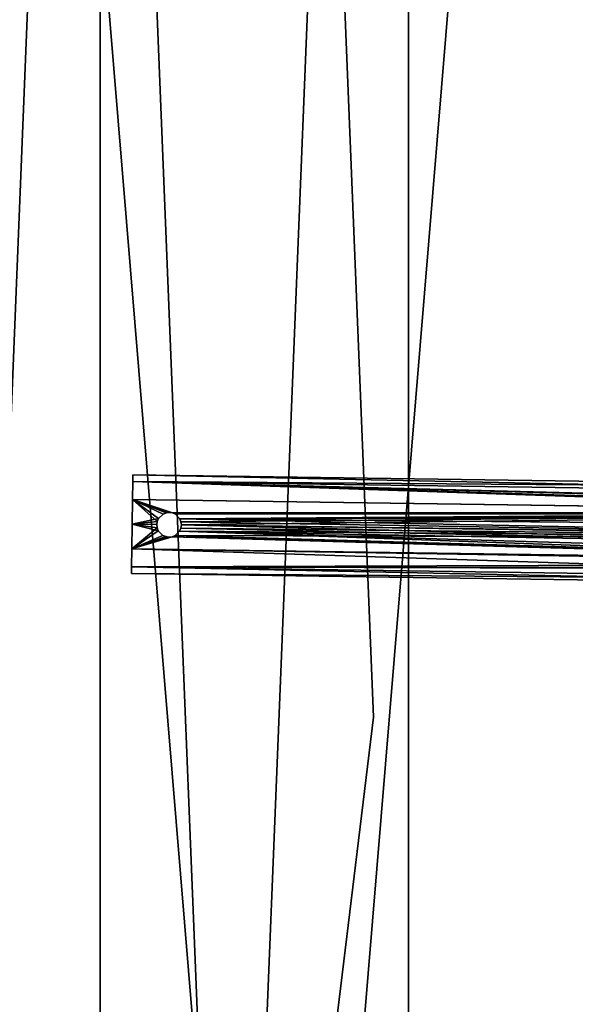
# Model space of a CAD drawing. Header units: millimetres. Extents: x 0 to 651, y 0 to 651.
# Tile 100 of 139: x 606 to 628, y 302 to 342. Entities that reach past the tile are written whole.
import ezdxf

# ---------------------------------------------------------------- set-up
doc = ezdxf.new("R2010")
doc.units = ezdxf.units.MM
doc.header["$LTSCALE"] = 25.4
doc.layers.get('0').update_dxf_attribs({"true_color": 0xff5454})

# ---------------------------------------------------------------- blocks, each defined once
blk = doc.blocks.new('CAMERON-9682-9606.STL')
at = {"color": 253, "true_color": 0xa8a7ac}
mesh = blk.add_polyface(dxfattribs=at)
corners = [(-26.577, 271.07, 188.593), (-26.079, 271.112, 188.593), (-26.577, 324.83, 188.593), (-17.729, 218.044, 188.593), (-17.244, 218.167, 188.593), (-0.273, 167.198, 188.593), (0.184, 167.399, 188.593), (25.313, 119.918, 188.593), (25.732, 120.192, 188.593), (58.333, 77.495, 188.593), (58.701, 77.833, 188.593), (97.885, 41.085, 188.593), (98.192, 41.479, 188.593), (142.89, 11.681, 188.593), (143.128, 12.121, 188.593), (192.121, -9.914, 188.593), (192.283, -9.441, 188.593), (244.235, -23.111, 188.593), (244.318, -22.617, 188.593), (297.811, -27.55, 188.593), (297.811, -27.05, 188.593), (351.386, -23.111, 188.593), (351.304, -22.617, 188.593), (403.338, -9.441, 188.593), (403.5, -9.914, 188.593), (452.494, 12.121, 188.593), (452.732, 11.681, 188.593), (497.43, 41.479, 188.593), (497.737, 41.085, 188.593), (536.921, 77.833, 188.593), (537.289, 77.495, 188.593), (569.89, 120.192, 188.593), (570.309, 119.918, 188.593), (595.437, 167.399, 188.593), (595.895, 167.198, 188.593), (612.866, 218.167, 188.593), (613.351, 218.044, 188.593), (621.701, 271.112, 188.593), (622.199, 271.07, 188.593), (621.701, 324.788, 188.593), (-26.079, 324.788, 188.593), (-17.729, 377.855, 188.593), (-17.244, 377.733, 188.593), (-0.273, 428.702, 188.593), (0.184, 428.501, 188.593), (25.313, 475.982, 188.593), (25.732, 475.708, 188.593), (58.333, 518.405, 188.593), (58.701, 518.066, 188.593), (97.885, 554.815, 188.593), (98.192, 554.421, 188.593), (142.89, 584.219, 188.593), (143.128, 583.779, 188.593), (192.121, 605.813, 188.593), (192.283, 605.341, 188.593), (244.235, 619.011, 188.593), (244.318, 618.517, 188.593), (297.811, 623.45, 188.593), (297.811, 622.95, 188.593), (351.304, 618.517, 188.593), (351.386, 619.011, 188.593), (403.338, 605.341, 188.593), (403.5, 605.813, 188.593), (452.494, 583.779, 188.593), (452.732, 584.219, 188.593), (497.43, 554.421, 188.593), (497.737, 554.815, 188.593), (536.921, 518.066, 188.593), (537.289, 518.405, 188.593), (569.89, 475.708, 188.593), (570.309, 475.982, 188.593), (595.437, 428.501, 188.593), (595.895, 428.702, 188.593), (612.866, 377.733, 188.593), (613.351, 377.855, 188.593), (622.199, 324.83, 188.593)]
mesh.append_faces([[corners[k] for k in face] for face in [(0, 1, 2), (1, 3, 4), (4, 5, 6), (6, 7, 8), (8, 9, 10), (10, 11, 12), (12, 13, 14), (14, 15, 16), (16, 17, 18), (18, 19, 20), (20, 21, 22), (22, 21, 23), (23, 24, 25), (25, 26, 27), (27, 28, 29), (29, 30, 31), (31, 32, 33), (33, 34, 35), (35, 36, 37), (37, 38, 39), (2, 40, 41), (40, 2, 1), (41, 42, 43), (43, 44, 45), (45, 46, 47), (47, 48, 49), (49, 50, 51), (51, 52, 53), (53, 54, 55), (55, 56, 57), (57, 59, 60), (60, 61, 62), (62, 63, 64), (64, 65, 66), (66, 67, 68), (68, 69, 70), (70, 71, 72), (72, 73, 74), (74, 39, 75), (75, 39, 38)]], dxfattribs={"vtx0": -1, "vtx1": -1, "color": 253})
mesh.append_faces([[corners[k] for k in face] for face in [(1, 0, 3), (4, 3, 5), (6, 5, 7), (8, 7, 9), (10, 9, 11), (12, 11, 13), (14, 13, 15), (16, 15, 17), (18, 17, 19), (20, 19, 21), (23, 21, 24), (25, 24, 26), (27, 26, 28), (29, 28, 30), (31, 30, 32), (33, 32, 34), (35, 34, 36), (37, 36, 38), (41, 40, 42), (43, 42, 44), (45, 44, 46), (47, 46, 48), (49, 48, 50), (51, 50, 52), (53, 52, 54), (55, 54, 56), (57, 56, 58), (57, 58, 59), (60, 59, 61), (62, 61, 63), (64, 63, 65), (66, 65, 67), (68, 67, 69), (70, 69, 71), (72, 71, 73), (74, 73, 39)]], dxfattribs={"vtx0": -1, "vtx2": -1, "color": 253})
at = {"color": 7, "true_color": 0xffffff}
mesh = blk.add_polyface(dxfattribs=at)
corners = [(-15.714, 218.555, 6.061), (-24.506, 324.658, 6.061), (-24.506, 271.242, 6.061), (-15.714, 377.345, 6.061), (1.63, 168.033, 6.061), (1.63, 427.867, 6.061), (27.053, 121.055, 6.061), (27.053, 474.845, 6.061), (59.862, 78.903, 6.061), (59.862, 516.997, 6.061), (99.161, 42.725, 6.061), (99.161, 553.175, 6.061), (143.879, 13.509, 6.061), (143.879, 582.391, 6.061), (192.796, -7.948, 6.061), (192.796, 603.848, 6.061), (244.577, -21.06, 6.061), (244.577, 616.96, 6.061), (297.811, -25.472, 6.061), (297.811, 621.371, 6.061), (351.044, -21.06, 6.061), (351.044, 616.96, 6.061), (402.826, -7.948, 6.061), (402.826, 603.848, 6.061), (451.742, 13.509, 6.061), (451.742, 582.391, 6.061), (496.46, 42.725, 6.061), (496.46, 553.175, 6.061), (535.76, 78.903, 6.061), (535.76, 516.997, 6.061), (568.568, 121.055, 6.061), (568.568, 474.845, 6.061), (593.992, 168.033, 6.061), (593.992, 427.867, 6.061), (611.336, 218.555, 6.061), (611.336, 377.345, 6.061), (620.128, 271.242, 6.061), (620.128, 324.658, 6.061)]
mesh.append_faces([[corners[k] for k in face] for face in [(0, 1, 2), (35, 36, 37)]], dxfattribs={"vtx0": -1, "color": 7})
mesh.append_faces([[corners[k] for k in face] for face in [(1, 0, 3), (3, 4, 5), (5, 6, 7), (7, 8, 9), (9, 10, 11), (11, 12, 13), (13, 14, 15), (15, 16, 17), (17, 18, 19), (19, 20, 21), (21, 22, 23), (23, 24, 25), (25, 26, 27), (27, 28, 29), (29, 30, 31), (31, 32, 33), (33, 34, 35)]], dxfattribs={"vtx0": -1, "vtx1": -1, "color": 7})
mesh.append_faces([[corners[k] for k in face] for face in [(3, 0, 4), (5, 4, 6), (7, 6, 8), (9, 8, 10), (11, 10, 12), (13, 12, 14), (15, 14, 16), (17, 16, 18), (19, 18, 20), (21, 20, 22), (23, 22, 24), (25, 24, 26), (27, 26, 28), (29, 28, 30), (31, 30, 32), (33, 32, 34), (35, 34, 36)]], dxfattribs={"vtx0": -1, "vtx2": -1, "color": 7})
mesh = blk.add_polyface(dxfattribs=at)
corners = [(-20.336, 351.039, 5.593), (-20.336, 244.861, 5.593), (-24.735, 297.95, 5.593), (-7.258, 402.68, 5.593), (-7.258, 193.22, 5.593), (14.14, 451.465, 5.593), (14.14, 144.435, 5.593), (43.277, 496.062, 5.593), (43.277, 99.838, 5.593), (79.357, 535.254, 5.593), (79.357, 60.646, 5.593), (121.395, 567.974, 5.593), (121.395, 27.926, 5.593), (168.246, 593.329, 5.593), (168.246, 2.571, 5.593), (218.631, 610.626, 5.593), (218.631, -14.726, 5.593), (271.175, 619.394, 5.593), (271.175, -23.494, 5.593), (324.446, 619.394, 5.593), (324.446, -23.494, 5.593), (376.991, 610.626, 5.593), (376.991, -14.726, 5.593), (427.376, 593.329, 5.593), (427.376, 2.571, 5.593), (474.227, 567.974, 5.593), (474.227, 27.926, 5.593), (516.265, 535.254, 5.593), (516.265, 60.646, 5.593), (552.345, 496.062, 5.593), (552.345, 99.838, 5.593), (581.481, 451.465, 5.593), (581.481, 144.435, 5.593), (602.88, 402.68, 5.593), (602.88, 193.22, 5.593), (615.957, 351.039, 5.593), (615.957, 244.861, 5.593), (620.356, 297.95, 5.593)]
mesh.append_faces([[corners[k] for k in face] for face in [(0, 1, 2), (36, 35, 37)]], dxfattribs={"vtx0": -1, "color": 7})
mesh.append_faces([[corners[k] for k in face] for face in [(1, 3, 4), (4, 5, 6), (6, 7, 8), (8, 9, 10), (10, 11, 12), (12, 13, 14), (14, 15, 16), (16, 17, 18), (18, 19, 20), (20, 21, 22), (22, 23, 24), (24, 25, 26), (26, 27, 28), (28, 29, 30), (30, 31, 32), (32, 33, 34), (34, 35, 36)]], dxfattribs={"vtx0": -1, "vtx1": -1, "color": 7})
mesh.append_faces([[corners[k] for k in face] for face in [(1, 0, 3), (4, 3, 5), (6, 5, 7), (8, 7, 9), (10, 9, 11), (12, 11, 13), (14, 13, 15), (16, 15, 17), (18, 17, 19), (20, 19, 21), (22, 21, 23), (24, 23, 25), (26, 25, 27), (28, 27, 29), (30, 29, 31), (32, 31, 33), (34, 33, 35)]], dxfattribs={"vtx0": -1, "vtx2": -1, "color": 7})
mesh = blk.add_polyface(dxfattribs=at)
corners = [(4.962, 333.508, 197.49), (8.773, 238.942, 197.49), (3.05, 286.072, 197.49), (14.458, 380.024, 197.49), (21.981, 193.342, 197.49), (31.293, 424.414, 197.49), (42.333, 150.45, 197.49), (55.031, 465.529, 197.49), (69.302, 111.379, 197.49), (85.056, 502.304, 197.49), (102.19, 77.139, 197.49), (120.592, 533.786, 197.49), (140.143, 48.619, 197.49), (160.717, 559.159, 197.49), (182.181, 26.556, 197.49), (204.394, 577.768, 197.49), (227.213, 11.522, 197.49), (250.489, 589.13, 197.49), (274.073, 3.907, 197.49), (297.811, 592.95, 197.49), (297.811, 2.95, 197.49), (345.132, 589.13, 197.49), (321.548, 3.907, 197.49), (368.409, 11.522, 197.49), (391.228, 577.768, 197.49), (413.441, 26.556, 197.49), (434.904, 559.159, 197.49), (455.478, 48.619, 197.49), (475.03, 533.786, 197.49), (493.432, 77.139, 197.49), (510.566, 502.304, 197.49), (526.319, 111.379, 197.49), (540.591, 465.529, 197.49), (553.288, 150.45, 197.49), (564.329, 424.414, 197.49), (573.641, 193.342, 197.49), (581.164, 380.024, 197.49), (586.849, 238.942, 197.49), (590.66, 333.508, 197.49), (592.572, 286.072, 197.49)]
mesh.append_faces([[corners[k] for k in face] for face in [(0, 1, 2), (37, 38, 39)]], dxfattribs={"vtx0": -1, "color": 7})
mesh.append_faces([[corners[k] for k in face] for face in [(1, 3, 4), (4, 5, 6), (6, 7, 8), (8, 9, 10), (10, 11, 12), (12, 13, 14), (14, 15, 16), (16, 17, 18), (18, 19, 20), (20, 21, 22), (22, 21, 23), (23, 24, 25), (25, 26, 27), (27, 28, 29), (29, 30, 31), (31, 32, 33), (33, 34, 35), (35, 36, 37)]], dxfattribs={"vtx0": -1, "vtx1": -1, "color": 7})
mesh.append_faces([[corners[k] for k in face] for face in [(1, 0, 3), (4, 3, 5), (6, 5, 7), (8, 7, 9), (10, 9, 11), (12, 11, 13), (14, 13, 15), (16, 15, 17), (18, 17, 19), (20, 19, 21), (23, 21, 24), (25, 24, 26), (27, 26, 28), (29, 28, 30), (31, 30, 32), (33, 32, 34), (35, 34, 36), (37, 36, 38)]], dxfattribs={"vtx0": -1, "vtx2": -1, "color": 7})
mesh = blk.add_polyface(dxfattribs=at)
corners = [(8.773, 238.942, 198.49), (4.962, 333.508, 198.49), (3.05, 286.072, 198.49), (14.458, 380.024, 198.49), (21.981, 193.342, 198.49), (31.293, 424.414, 198.49), (42.333, 150.45, 198.49), (55.031, 465.529, 198.49), (69.302, 111.379, 198.49), (85.056, 502.304, 198.49), (102.19, 77.139, 198.49), (120.592, 533.786, 198.49), (140.143, 48.619, 198.49), (160.717, 559.159, 198.49), (182.181, 26.556, 198.49), (204.394, 577.768, 198.49), (227.213, 11.522, 198.49), (250.489, 589.13, 198.49), (274.073, 3.907, 198.49), (297.811, 592.95, 198.49), (297.811, 2.95, 198.49), (321.548, 3.907, 198.49), (345.132, 589.13, 198.49), (368.409, 11.522, 198.49), (391.228, 577.768, 198.49), (413.441, 26.556, 198.49), (434.904, 559.159, 198.49), (455.478, 48.619, 198.49), (475.03, 533.786, 198.49), (493.432, 77.139, 198.49), (510.566, 502.304, 198.49), (526.319, 111.379, 198.49), (540.591, 465.529, 198.49), (553.288, 150.45, 198.49), (564.329, 424.414, 198.49), (573.641, 193.342, 198.49), (581.164, 380.024, 198.49), (586.849, 238.942, 198.49), (590.66, 333.508, 198.49), (592.572, 286.072, 198.49)]
mesh.append_faces([[corners[k] for k in face] for face in [(0, 1, 2), (38, 37, 39)]], dxfattribs={"vtx0": -1, "color": 7})
mesh.append_faces([[corners[k] for k in face] for face in [(1, 0, 3), (3, 4, 5), (5, 6, 7), (7, 8, 9), (9, 10, 11), (11, 12, 13), (13, 14, 15), (15, 16, 17), (17, 18, 19), (19, 21, 22), (22, 23, 24), (24, 25, 26), (26, 27, 28), (28, 29, 30), (30, 31, 32), (32, 33, 34), (34, 35, 36), (36, 37, 38)]], dxfattribs={"vtx0": -1, "vtx1": -1, "color": 7})
mesh.append_faces([[corners[k] for k in face] for face in [(3, 0, 4), (5, 4, 6), (7, 6, 8), (9, 8, 10), (11, 10, 12), (13, 12, 14), (15, 14, 16), (17, 16, 18), (19, 18, 20), (19, 20, 21), (22, 21, 23), (24, 23, 25), (26, 25, 27), (28, 27, 29), (30, 29, 31), (32, 31, 33), (34, 33, 35), (36, 35, 37)]], dxfattribs={"vtx0": -1, "vtx2": -1, "color": 7})
mesh = blk.add_polyface(dxfattribs=at)
corners = [(590.66, 333.508, 197.49), (592.572, 286.072, 198.49), (592.572, 286.072, 197.49), (590.66, 333.508, 198.49)]
mesh.append_faces([[corners[k] for k in face] for face in [(0, 1, 2), (1, 0, 3)]], dxfattribs={"vtx0": -1, "color": 7})
at = {"color": 253, "true_color": 0xa8a7ac}
mesh = blk.add_polyface(dxfattribs=at)
corners = [(622.682, 316.872, 3.593), (622.199, 324.83, 3.593), (623.033, 311.401, 3.593), (623.232, 297.95, 3.593), (623.311, 297.95, 3.593), (537.289, 77.495, 3.593), (540.909, 81.612, 3.593), (546.195, 87.58, 3.593), (547.098, 88.773, 3.593), (554.676, 98.024, 3.593), (553.552, 96.714, 3.593), (558.839, 103.622, 3.593), (562.719, 108.809, 3.593), (565.628, 113.091, 3.593), (570.309, 119.918, 3.593), (572.074, 122.797, 3.593), (577.433, 131.331, 3.593), (579.634, 135.239, 3.593), (584.08, 143.029, 3.593), (583.894, 142.852, 3.593), (587.949, 150.576, 3.593), (590.237, 154.991, 3.593), (591.484, 157.753, 3.593), (595.895, 167.198, 3.593), (596.618, 169.057, 3.593), (605.674, 192.26, 3.593), (609.561, 204.618, 3.593), (609.779, 205.073, 3.593), (611.156, 210.121, 3.593), (613.351, 218.044, 3.593), (613.221, 217.851, 3.593), (618.288, 241.441, 3.593), (616.383, 231.152, 3.593), (618.871, 244.374, 3.593), (620.146, 253.236, 3.593), (620.811, 257.688, 3.593), (621.569, 265.09, 3.593), (622.199, 271.07, 3.593), (622.279, 273.059, 3.593), (622.682, 279.028, 3.593), (623.033, 284.499, 3.593)]
mesh.append_faces([[corners[k] for k in face] for face in [(0, 2, 3), (5, 6, 7), (7, 8, 9), (9, 11, 12), (12, 13, 14), (14, 15, 16), (16, 17, 18), (18, 20, 21), (21, 22, 23), (23, 24, 25), (25, 26, 27), (27, 28, 29), (29, 31, 32), (32, 31, 33), (33, 34, 35), (35, 36, 37), (37, 39, 40), (40, 3, 4)]], dxfattribs={"vtx0": -1, "vtx1": -1, "color": 253})
mesh.append_faces([[corners[k] for k in face] for face in [(0, 1, 2), (3, 2, 4), (7, 6, 8), (9, 8, 10), (9, 10, 11), (12, 11, 13), (14, 13, 15), (16, 15, 17), (18, 17, 19), (18, 19, 20), (21, 20, 22), (23, 22, 24), (25, 24, 26), (27, 26, 28), (29, 28, 30), (29, 30, 31), (33, 31, 34), (35, 34, 36), (37, 36, 38), (37, 38, 39), (40, 39, 3)]], dxfattribs={"vtx0": -1, "vtx2": -1, "color": 253})
at = {"color": 7, "true_color": 0xffffff}
mesh = blk.add_polyface(dxfattribs=at)
corners = [(582.757, 292.157, 185.678), (582.757, 292.157, 183.678), (582.753, 291.89, 184.678), (582.768, 292.889, 186.41), (582.768, 292.889, 182.946), (582.782, 293.889, 186.678), (582.782, 293.889, 182.678), (582.796, 294.889, 186.41), (582.796, 294.889, 182.946), (582.807, 295.621, 185.678), (582.807, 295.621, 183.678), (582.81, 295.889, 184.678)]
mesh.append_faces([[corners[k] for k in face] for face in [(0, 1, 2), (10, 9, 11)]], dxfattribs={"vtx0": -1, "color": 7})
mesh.append_faces([[corners[k] for k in face] for face in [(1, 3, 4), (4, 5, 6), (6, 7, 8), (8, 9, 10)]], dxfattribs={"vtx0": -1, "vtx1": -1, "color": 7})
mesh.append_faces([[corners[k] for k in face] for face in [(1, 0, 3), (4, 3, 5), (6, 5, 7), (8, 7, 9)]], dxfattribs={"vtx0": -1, "vtx2": -1, "color": 7})
mesh = blk.add_polyface(dxfattribs=at)
corners = [(582.81, 295.889, 184.678), (622.802, 295.051, 183.678), (582.807, 295.621, 183.678), (622.806, 295.319, 184.678)]
mesh.append_faces([[corners[k] for k in face] for face in [(0, 1, 2), (1, 0, 3)]], dxfattribs={"vtx0": -1, "color": 7})
mesh = blk.add_polyface(dxfattribs=at)
corners = [(582.807, 295.621, 185.678), (622.806, 295.319, 184.678), (582.81, 295.889, 184.678), (622.802, 295.051, 185.678)]
mesh.append_faces([[corners[k] for k in face] for face in [(0, 1, 2), (1, 0, 3)]], dxfattribs={"vtx0": -1, "color": 7})
mesh = blk.add_polyface(dxfattribs=at)
corners = [(619.865, 294.37, 186.405), (582.807, 295.621, 185.678), (582.796, 294.889, 186.41)]
mesh.append_faces([[corners[k] for k in face] for face in [(0, 1, 2)]], dxfattribs={"color": 7})
mesh = blk.add_polyface(dxfattribs=at)
corners = [(582.807, 295.621, 183.678), (622.792, 294.319, 182.946), (582.796, 294.889, 182.946), (622.802, 295.051, 183.678)]
mesh.append_faces([[corners[k] for k in face] for face in [(0, 1, 2), (1, 0, 3)]], dxfattribs={"vtx0": -1, "color": 7})
mesh = blk.add_polyface(dxfattribs=at)
corners = [(620.545, 294.656, 186.193), (582.807, 295.621, 185.678), (620.333, 294.614, 186.232)]
mesh.append_faces([[corners[k] for k in face] for face in [(0, 1, 2)]], dxfattribs={"color": 7})
mesh = blk.add_polyface(dxfattribs=at)
corners = [(619.967, 294.448, 186.356), (582.807, 295.621, 185.678), (619.865, 294.37, 186.405)]
mesh.append_faces([[corners[k] for k in face] for face in [(0, 1, 2)]], dxfattribs={"color": 7})
mesh = blk.add_polyface(dxfattribs=at)
corners = [(620.333, 294.614, 186.232), (582.807, 295.621, 185.678), (619.967, 294.448, 186.356)]
mesh.append_faces([[corners[k] for k in face] for face in [(0, 1, 2)]], dxfattribs={"color": 7})
mesh = blk.add_polyface(dxfattribs=at)
corners = [(620.545, 294.656, 186.193), (622.802, 295.051, 185.678), (582.807, 295.621, 185.678)]
mesh.append_faces([[corners[k] for k in face] for face in [(0, 1, 2)]], dxfattribs={"color": 7})
mesh = blk.add_polyface(dxfattribs=at)
corners = [(583.852, 294.124, 182.694), (582.782, 293.889, 182.678), (582.796, 294.889, 182.946)]
mesh.append_faces([[corners[k] for k in face] for face in [(0, 1, 2)]], dxfattribs={"color": 7})
mesh = blk.add_polyface(dxfattribs=at)
corners = [(583.801, 294.005, 186.674), (582.796, 294.889, 186.41), (582.782, 293.889, 186.678)]
mesh.append_faces([[corners[k] for k in face] for face in [(0, 1, 2)]], dxfattribs={"color": 7})
mesh = blk.add_polyface(dxfattribs=at)
corners = [(584.418, 294.349, 182.737), (584.289, 294.368, 182.741), (582.796, 294.889, 182.946)]
mesh.append_faces([[corners[k] for k in face] for face in [(0, 1, 2)]], dxfattribs={"color": 7})
mesh = blk.add_polyface(dxfattribs=at)
corners = [(584.289, 294.368, 182.741), (584.159, 294.353, 182.737), (582.796, 294.889, 182.946)]
mesh.append_faces([[corners[k] for k in face] for face in [(0, 1, 2)]], dxfattribs={"color": 7})
mesh = blk.add_polyface(dxfattribs=at)
corners = [(584.159, 294.353, 182.737), (584.038, 294.305, 182.725), (582.796, 294.889, 182.946)]
mesh.append_faces([[corners[k] for k in face] for face in [(0, 1, 2)]], dxfattribs={"color": 7})
mesh = blk.add_polyface(dxfattribs=at)
corners = [(584.038, 294.305, 182.725), (583.852, 294.124, 182.694), (582.796, 294.889, 182.946)]
mesh.append_faces([[corners[k] for k in face] for face in [(0, 1, 2)]], dxfattribs={"color": 7})
mesh = blk.add_polyface(dxfattribs=at)
corners = [(583.852, 294.124, 186.662), (582.796, 294.889, 186.41), (583.801, 294.005, 186.674)]
mesh.append_faces([[corners[k] for k in face] for face in [(0, 1, 2)]], dxfattribs={"color": 7})
mesh = blk.add_polyface(dxfattribs=at)
corners = [(584.038, 294.305, 186.63), (582.796, 294.889, 186.41), (583.852, 294.124, 186.662)]
mesh.append_faces([[corners[k] for k in face] for face in [(0, 1, 2)]], dxfattribs={"color": 7})
mesh = blk.add_polyface(dxfattribs=at)
corners = [(584.223, 294.365, 186.616), (582.796, 294.889, 186.41), (584.038, 294.305, 186.63)]
mesh.append_faces([[corners[k] for k in face] for face in [(0, 1, 2)]], dxfattribs={"color": 7})
mesh = blk.add_polyface(dxfattribs=at)
corners = [(584.289, 294.368, 186.614), (582.796, 294.889, 186.41), (584.223, 294.365, 186.616)]
mesh.append_faces([[corners[k] for k in face] for face in [(0, 1, 2)]], dxfattribs={"color": 7})
mesh = blk.add_polyface(dxfattribs=at)
corners = [(584.418, 294.349, 186.619), (582.796, 294.889, 186.41), (584.289, 294.368, 186.614)]
mesh.append_faces([[corners[k] for k in face] for face in [(0, 1, 2)]], dxfattribs={"color": 7})
mesh = blk.add_polyface(dxfattribs=at)
corners = [(619.865, 294.37, 186.405), (582.796, 294.889, 186.41), (584.418, 294.349, 186.619)]
mesh.append_faces([[corners[k] for k in face] for face in [(0, 1, 2)]], dxfattribs={"color": 7})
mesh = blk.add_polyface(dxfattribs=at)
corners = [(622.792, 294.319, 182.946), (584.418, 294.349, 182.737), (582.796, 294.889, 182.946)]
mesh.append_faces([[corners[k] for k in face] for face in [(0, 1, 2)]], dxfattribs={"color": 7})
mesh = blk.add_polyface(dxfattribs=at)
corners = [(584.038, 294.305, 182.725), (583.852, 294.124, 186.662), (583.852, 294.124, 182.694), (584.038, 294.305, 186.63)]
mesh.append_faces([[corners[k] for k in face] for face in [(0, 1, 2), (1, 0, 3)]], dxfattribs={"vtx0": -1, "color": 7})
mesh = blk.add_polyface(dxfattribs=at)
corners = [(584.038, 294.305, 186.63), (584.038, 294.305, 182.725), (584.223, 294.365, 186.616)]
mesh.append_faces([[corners[k] for k in face] for face in [(0, 1, 2)]], dxfattribs={"color": 7})
mesh = blk.add_polyface(dxfattribs=at)
corners = [(584.223, 294.365, 186.616), (584.038, 294.305, 182.725), (584.159, 294.353, 182.737)]
mesh.append_faces([[corners[k] for k in face] for face in [(0, 1, 2)]], dxfattribs={"color": 7})
mesh = blk.add_polyface(dxfattribs=at)
corners = [(584.223, 294.365, 186.616), (584.159, 294.353, 182.737), (584.289, 294.368, 186.614)]
mesh.append_faces([[corners[k] for k in face] for face in [(0, 1, 2)]], dxfattribs={"color": 7})
mesh = blk.add_polyface(dxfattribs=at)
corners = [(584.289, 294.368, 186.614), (584.159, 294.353, 182.737), (584.289, 294.368, 182.741)]
mesh.append_faces([[corners[k] for k in face] for face in [(0, 1, 2)]], dxfattribs={"color": 7})
mesh = blk.add_polyface(dxfattribs=at)
corners = [(584.418, 294.349, 186.619), (584.289, 294.368, 182.741), (584.418, 294.349, 182.737), (584.289, 294.368, 186.614)]
mesh.append_faces([[corners[k] for k in face] for face in [(0, 1, 2), (1, 0, 3)]], dxfattribs={"vtx0": -1, "color": 7})
mesh = blk.add_polyface(dxfattribs=at)
corners = [(619.865, 294.37, 186.405), (584.418, 294.349, 186.619), (584.538, 294.297, 186.63)]
mesh.append_faces([[corners[k] for k in face] for face in [(0, 1, 2)]], dxfattribs={"color": 7})
mesh = blk.add_polyface(dxfattribs=at)
corners = [(622.792, 294.319, 182.946), (584.538, 294.297, 182.725), (584.418, 294.349, 182.737)]
mesh.append_faces([[corners[k] for k in face] for face in [(0, 1, 2)]], dxfattribs={"color": 7})
mesh = blk.add_polyface(dxfattribs=at)
corners = [(584.538, 294.297, 186.63), (584.418, 294.349, 182.737), (584.538, 294.297, 182.725), (584.418, 294.349, 186.619)]
mesh.append_faces([[corners[k] for k in face] for face in [(0, 1, 2), (1, 0, 3)]], dxfattribs={"vtx0": -1, "color": 7})
mesh = blk.add_polyface(dxfattribs=at)
corners = [(619.865, 294.37, 186.405), (584.538, 294.297, 186.63), (584.718, 294.112, 186.662)]
mesh.append_faces([[corners[k] for k in face] for face in [(0, 1, 2)]], dxfattribs={"color": 7})
mesh = blk.add_polyface(dxfattribs=at)
corners = [(622.792, 294.319, 182.946), (584.718, 294.112, 182.694), (584.538, 294.297, 182.725)]
mesh.append_faces([[corners[k] for k in face] for face in [(0, 1, 2)]], dxfattribs={"color": 7})
mesh = blk.add_polyface(dxfattribs=at)
corners = [(584.538, 294.297, 186.63), (584.718, 294.112, 182.694), (584.718, 294.112, 186.662), (584.538, 294.297, 182.725)]
mesh.append_faces([[corners[k] for k in face] for face in [(0, 1, 2), (1, 0, 3)]], dxfattribs={"vtx0": -1, "color": 7})
mesh = blk.add_polyface(dxfattribs=at)
corners = [(619.865, 294.37, 186.405), (584.718, 294.112, 186.662), (619.688, 294.171, 186.508)]
mesh.append_faces([[corners[k] for k in face] for face in [(0, 1, 2)]], dxfattribs={"color": 7})
mesh = blk.add_polyface(dxfattribs=at)
corners = [(622.792, 294.319, 182.946), (584.766, 293.991, 182.682), (584.718, 294.112, 182.694)]
mesh.append_faces([[corners[k] for k in face] for face in [(0, 1, 2)]], dxfattribs={"color": 7})
mesh = blk.add_polyface(dxfattribs=at)
corners = [(622.792, 294.319, 182.946), (584.782, 293.861, 182.678), (584.766, 293.991, 182.682)]
mesh.append_faces([[corners[k] for k in face] for face in [(0, 1, 2)]], dxfattribs={"color": 7})
mesh = blk.add_polyface(dxfattribs=at)
corners = [(622.792, 294.319, 182.946), (622.778, 293.319, 182.678), (584.782, 293.861, 182.678)]
mesh.append_faces([[corners[k] for k in face] for face in [(0, 1, 2)]], dxfattribs={"color": 7})
mesh = blk.add_polyface(dxfattribs=at)
corners = [(583.797, 293.745, 182.682), (582.768, 292.889, 182.946), (582.782, 293.889, 182.678)]
mesh.append_faces([[corners[k] for k in face] for face in [(0, 1, 2)]], dxfattribs={"color": 7})
mesh = blk.add_polyface(dxfattribs=at)
corners = [(583.845, 293.624, 186.662), (582.782, 293.889, 186.678), (582.768, 292.889, 186.41)]
mesh.append_faces([[corners[k] for k in face] for face in [(0, 1, 2)]], dxfattribs={"color": 7})
mesh = blk.add_polyface(dxfattribs=at)
corners = [(583.852, 294.124, 182.694), (583.801, 294.004, 182.682), (582.782, 293.889, 182.678)]
mesh.append_faces([[corners[k] for k in face] for face in [(0, 1, 2)]], dxfattribs={"color": 7})
mesh = blk.add_polyface(dxfattribs=at)
corners = [(583.801, 294.005, 186.674), (582.782, 293.889, 186.678), (583.782, 293.875, 186.678)]
mesh.append_faces([[corners[k] for k in face] for face in [(0, 1, 2)]], dxfattribs={"color": 7})
mesh = blk.add_polyface(dxfattribs=at)
corners = [(583.801, 294.004, 182.682), (583.782, 293.875, 182.678), (582.782, 293.889, 182.678)]
mesh.append_faces([[corners[k] for k in face] for face in [(0, 1, 2)]], dxfattribs={"color": 7})
mesh = blk.add_polyface(dxfattribs=at)
corners = [(583.797, 293.745, 182.682), (582.782, 293.889, 182.678), (583.782, 293.875, 182.678)]
mesh.append_faces([[corners[k] for k in face] for face in [(0, 1, 2)]], dxfattribs={"color": 7})
mesh = blk.add_polyface(dxfattribs=at)
corners = [(583.845, 293.624, 186.662), (583.797, 293.745, 186.674), (582.782, 293.889, 186.678)]
mesh.append_faces([[corners[k] for k in face] for face in [(0, 1, 2)]], dxfattribs={"color": 7})
mesh = blk.add_polyface(dxfattribs=at)
corners = [(583.797, 293.745, 186.674), (583.782, 293.875, 186.678), (582.782, 293.889, 186.678)]
mesh.append_faces([[corners[k] for k in face] for face in [(0, 1, 2)]], dxfattribs={"color": 7})
mesh = blk.add_polyface(dxfattribs=at)
corners = [(583.801, 294.004, 182.682), (583.782, 293.875, 186.678), (583.782, 293.875, 182.678), (583.801, 294.005, 186.674)]
mesh.append_faces([[corners[k] for k in face] for face in [(0, 1, 2), (1, 0, 3)]], dxfattribs={"vtx0": -1, "color": 7})
mesh = blk.add_polyface(dxfattribs=at)
corners = [(583.782, 293.875, 182.678), (583.797, 293.745, 186.674), (583.797, 293.745, 182.682), (583.782, 293.875, 186.678)]
mesh.append_faces([[corners[k] for k in face] for face in [(0, 1, 2), (1, 0, 3)]], dxfattribs={"vtx0": -1, "color": 7})
mesh = blk.add_polyface(dxfattribs=at)
corners = [(583.852, 294.124, 182.694), (583.801, 294.005, 186.674), (583.801, 294.004, 182.682), (583.852, 294.124, 186.662)]
mesh.append_faces([[corners[k] for k in face] for face in [(0, 1, 2), (1, 0, 3)]], dxfattribs={"vtx0": -1, "color": 7})
mesh = blk.add_polyface(dxfattribs=at)
corners = [(619.688, 294.171, 186.508), (584.718, 294.112, 186.662), (619.523, 293.818, 186.626)]
mesh.append_faces([[corners[k] for k in face] for face in [(0, 1, 2)]], dxfattribs={"color": 7})
mesh = blk.add_polyface(dxfattribs=at)
corners = [(619.523, 293.818, 186.626), (584.718, 294.112, 186.662), (619.456, 293.407, 186.678)]
mesh.append_faces([[corners[k] for k in face] for face in [(0, 1, 2)]], dxfattribs={"color": 7})
mesh = blk.add_polyface(dxfattribs=at)
corners = [(619.456, 293.407, 186.678), (584.718, 294.112, 186.662), (584.766, 293.991, 186.674)]
mesh.append_faces([[corners[k] for k in face] for face in [(0, 1, 2)]], dxfattribs={"color": 7})
mesh = blk.add_polyface(dxfattribs=at)
corners = [(584.718, 294.112, 186.662), (584.766, 293.991, 182.682), (584.766, 293.991, 186.674), (584.718, 294.112, 182.694)]
mesh.append_faces([[corners[k] for k in face] for face in [(0, 1, 2), (1, 0, 3)]], dxfattribs={"vtx0": -1, "color": 7})
mesh = blk.add_polyface(dxfattribs=at)
corners = [(622.778, 293.319, 182.678), (584.763, 293.732, 182.682), (584.782, 293.861, 182.678)]
mesh.append_faces([[corners[k] for k in face] for face in [(0, 1, 2)]], dxfattribs={"color": 7})
mesh = blk.add_polyface(dxfattribs=at)
corners = [(619.496, 292.971, 186.638), (584.782, 293.861, 186.678), (584.763, 293.731, 186.674)]
mesh.append_faces([[corners[k] for k in face] for face in [(0, 1, 2)]], dxfattribs={"color": 7})
mesh = blk.add_polyface(dxfattribs=at)
corners = [(584.782, 293.861, 186.678), (584.763, 293.732, 182.682), (584.763, 293.731, 186.674), (584.782, 293.861, 182.678)]
mesh.append_faces([[corners[k] for k in face] for face in [(0, 1, 2), (1, 0, 3)]], dxfattribs={"vtx0": -1, "color": 7})
mesh = blk.add_polyface(dxfattribs=at)
corners = [(619.456, 293.407, 186.678), (584.766, 293.991, 186.674), (584.782, 293.861, 186.678)]
mesh.append_faces([[corners[k] for k in face] for face in [(0, 1, 2)]], dxfattribs={"color": 7})
mesh = blk.add_polyface(dxfattribs=at)
corners = [(584.766, 293.991, 186.674), (584.782, 293.861, 182.678), (584.782, 293.861, 186.678), (584.766, 293.991, 182.682)]
mesh.append_faces([[corners[k] for k in face] for face in [(0, 1, 2), (1, 0, 3)]], dxfattribs={"vtx0": -1, "color": 7})
mesh = blk.add_polyface(dxfattribs=at)
corners = [(619.496, 292.971, 186.638), (619.456, 293.407, 186.678), (584.782, 293.861, 186.678)]
mesh.append_faces([[corners[k] for k in face] for face in [(0, 1, 2)]], dxfattribs={"color": 7})
mesh = blk.add_polyface(dxfattribs=at)
corners = [(583.845, 293.624, 182.694), (582.768, 292.889, 182.946), (583.797, 293.745, 182.682)]
mesh.append_faces([[corners[k] for k in face] for face in [(0, 1, 2)]], dxfattribs={"color": 7})
mesh = blk.add_polyface(dxfattribs=at)
corners = [(584.026, 293.439, 182.725), (582.768, 292.889, 182.946), (583.845, 293.624, 182.694)]
mesh.append_faces([[corners[k] for k in face] for face in [(0, 1, 2)]], dxfattribs={"color": 7})
mesh = blk.add_polyface(dxfattribs=at)
corners = [(584.026, 293.439, 186.63), (583.845, 293.624, 186.662), (582.768, 292.889, 186.41)]
mesh.append_faces([[corners[k] for k in face] for face in [(0, 1, 2)]], dxfattribs={"color": 7})
mesh = blk.add_polyface(dxfattribs=at)
corners = [(584.209, 293.373, 182.74), (582.768, 292.889, 182.946), (584.026, 293.439, 182.725)]
mesh.append_faces([[corners[k] for k in face] for face in [(0, 1, 2)]], dxfattribs={"color": 7})
mesh = blk.add_polyface(dxfattribs=at)
corners = [(584.145, 293.387, 186.619), (584.026, 293.439, 186.63), (582.768, 292.889, 186.41)]
mesh.append_faces([[corners[k] for k in face] for face in [(0, 1, 2)]], dxfattribs={"color": 7})
mesh = blk.add_polyface(dxfattribs=at)
corners = [(583.797, 293.745, 182.682), (583.845, 293.624, 186.662), (583.845, 293.624, 182.694), (583.797, 293.745, 186.674)]
mesh.append_faces([[corners[k] for k in face] for face in [(0, 1, 2), (1, 0, 3)]], dxfattribs={"vtx0": -1, "color": 7})
mesh = blk.add_polyface(dxfattribs=at)
corners = [(583.845, 293.624, 182.694), (584.026, 293.439, 186.63), (584.026, 293.439, 182.725), (583.845, 293.624, 186.662)]
mesh.append_faces([[corners[k] for k in face] for face in [(0, 1, 2), (1, 0, 3)]], dxfattribs={"vtx0": -1, "color": 7})
mesh = blk.add_polyface(dxfattribs=at)
corners = [(584.026, 293.439, 186.63), (584.209, 293.373, 182.74), (584.026, 293.439, 182.725)]
mesh.append_faces([[corners[k] for k in face] for face in [(0, 1, 2)]], dxfattribs={"color": 7})
mesh = blk.add_polyface(dxfattribs=at)
corners = [(584.026, 293.439, 186.63), (584.145, 293.387, 186.619), (584.209, 293.373, 182.74)]
mesh.append_faces([[corners[k] for k in face] for face in [(0, 1, 2)]], dxfattribs={"color": 7})
mesh = blk.add_polyface(dxfattribs=at)
corners = [(622.778, 293.319, 182.678), (584.526, 293.431, 182.725), (584.711, 293.612, 182.694)]
mesh.append_faces([[corners[k] for k in face] for face in [(0, 1, 2)]], dxfattribs={"color": 7})
mesh = blk.add_polyface(dxfattribs=at)
corners = [(619.836, 292.354, 186.405), (584.711, 293.612, 186.662), (584.526, 293.431, 186.63)]
mesh.append_faces([[corners[k] for k in face] for face in [(0, 1, 2)]], dxfattribs={"color": 7})
mesh = blk.add_polyface(dxfattribs=at)
corners = [(584.526, 293.431, 182.725), (584.711, 293.612, 186.662), (584.711, 293.612, 182.694), (584.526, 293.431, 186.63)]
mesh.append_faces([[corners[k] for k in face] for face in [(0, 1, 2), (1, 0, 3)]], dxfattribs={"vtx0": -1, "color": 7})
mesh = blk.add_polyface(dxfattribs=at)
corners = [(622.778, 293.319, 182.678), (584.711, 293.612, 182.694), (584.763, 293.732, 182.682)]
mesh.append_faces([[corners[k] for k in face] for face in [(0, 1, 2)]], dxfattribs={"color": 7})
mesh = blk.add_polyface(dxfattribs=at)
corners = [(584.763, 293.731, 186.674), (584.711, 293.612, 182.694), (584.711, 293.612, 186.662), (584.763, 293.732, 182.682)]
mesh.append_faces([[corners[k] for k in face] for face in [(0, 1, 2), (1, 0, 3)]], dxfattribs={"vtx0": -1, "color": 7})
mesh = blk.add_polyface(dxfattribs=at)
corners = [(619.496, 292.971, 186.638), (584.763, 293.731, 186.674), (584.711, 293.612, 186.662)]
mesh.append_faces([[corners[k] for k in face] for face in [(0, 1, 2)]], dxfattribs={"color": 7})
mesh = blk.add_polyface(dxfattribs=at)
corners = [(619.836, 292.354, 186.405), (619.653, 292.575, 186.516), (584.711, 293.612, 186.662)]
mesh.append_faces([[corners[k] for k in face] for face in [(0, 1, 2)]], dxfattribs={"color": 7})
mesh = blk.add_polyface(dxfattribs=at)
corners = [(619.653, 292.575, 186.516), (619.496, 292.971, 186.638), (584.711, 293.612, 186.662)]
mesh.append_faces([[corners[k] for k in face] for face in [(0, 1, 2)]], dxfattribs={"color": 7})
mesh = blk.add_polyface(dxfattribs=at)
corners = [(584.275, 293.368, 186.614), (584.145, 293.387, 186.619), (582.768, 292.889, 186.41)]
mesh.append_faces([[corners[k] for k in face] for face in [(0, 1, 2)]], dxfattribs={"color": 7})
mesh = blk.add_polyface(dxfattribs=at)
corners = [(584.405, 293.383, 182.737), (582.768, 292.889, 182.946), (584.275, 293.368, 182.741)]
mesh.append_faces([[corners[k] for k in face] for face in [(0, 1, 2)]], dxfattribs={"color": 7})
mesh = blk.add_polyface(dxfattribs=at)
corners = [(584.404, 293.383, 186.619), (584.275, 293.368, 186.614), (582.768, 292.889, 186.41)]
mesh.append_faces([[corners[k] for k in face] for face in [(0, 1, 2)]], dxfattribs={"color": 7})
mesh = blk.add_polyface(dxfattribs=at)
corners = [(619.836, 292.354, 186.405), (584.404, 293.383, 186.619), (582.768, 292.889, 186.41)]
mesh.append_faces([[corners[k] for k in face] for face in [(0, 1, 2)]], dxfattribs={"color": 7})
mesh = blk.add_polyface(dxfattribs=at)
corners = [(622.764, 292.32, 182.946), (582.768, 292.889, 182.946), (584.405, 293.383, 182.737)]
mesh.append_faces([[corners[k] for k in face] for face in [(0, 1, 2)]], dxfattribs={"color": 7})
mesh = blk.add_polyface(dxfattribs=at)
corners = [(584.275, 293.368, 182.741), (582.768, 292.889, 182.946), (584.209, 293.373, 182.74)]
mesh.append_faces([[corners[k] for k in face] for face in [(0, 1, 2)]], dxfattribs={"color": 7})
mesh = blk.add_polyface(dxfattribs=at)
corners = [(584.145, 293.387, 186.619), (584.275, 293.368, 182.741), (584.209, 293.373, 182.74)]
mesh.append_faces([[corners[k] for k in face] for face in [(0, 1, 2)]], dxfattribs={"color": 7})
mesh = blk.add_polyface(dxfattribs=at)
corners = [(584.145, 293.387, 186.619), (584.275, 293.368, 186.614), (584.275, 293.368, 182.741)]
mesh.append_faces([[corners[k] for k in face] for face in [(0, 1, 2)]], dxfattribs={"color": 7})
mesh = blk.add_polyface(dxfattribs=at)
corners = [(584.275, 293.368, 182.741), (584.404, 293.383, 186.619), (584.405, 293.383, 182.737), (584.275, 293.368, 186.614)]
mesh.append_faces([[corners[k] for k in face] for face in [(0, 1, 2), (1, 0, 3)]], dxfattribs={"vtx0": -1, "color": 7})
mesh = blk.add_polyface(dxfattribs=at)
corners = [(619.836, 292.354, 186.405), (584.526, 293.431, 186.63), (584.404, 293.383, 186.619)]
mesh.append_faces([[corners[k] for k in face] for face in [(0, 1, 2)]], dxfattribs={"color": 7})
mesh = blk.add_polyface(dxfattribs=at)
corners = [(584.405, 293.383, 182.737), (584.526, 293.431, 186.63), (584.526, 293.431, 182.725), (584.404, 293.383, 186.619)]
mesh.append_faces([[corners[k] for k in face] for face in [(0, 1, 2), (1, 0, 3)]], dxfattribs={"vtx0": -1, "color": 7})
mesh = blk.add_polyface(dxfattribs=at)
corners = [(622.764, 292.32, 182.946), (584.405, 293.383, 182.737), (584.526, 293.431, 182.725)]
mesh.append_faces([[corners[k] for k in face] for face in [(0, 1, 2)]], dxfattribs={"color": 7})
mesh = blk.add_polyface(dxfattribs=at)
corners = [(622.778, 293.319, 182.678), (622.764, 292.32, 182.946), (584.526, 293.431, 182.725)]
mesh.append_faces([[corners[k] for k in face] for face in [(0, 1, 2)]], dxfattribs={"color": 7})
mesh = blk.add_polyface(dxfattribs=at)
corners = [(619.92, 292.284, 186.364), (582.768, 292.889, 186.41), (582.757, 292.157, 185.678)]
mesh.append_faces([[corners[k] for k in face] for face in [(0, 1, 2)]], dxfattribs={"color": 7})
mesh = blk.add_polyface(dxfattribs=at)
corners = [(582.768, 292.889, 182.946), (622.753, 291.588, 183.678), (582.757, 292.157, 183.678), (622.764, 292.32, 182.946)]
mesh.append_faces([[corners[k] for k in face] for face in [(0, 1, 2), (1, 0, 3)]], dxfattribs={"vtx0": -1, "color": 7})
mesh = blk.add_polyface(dxfattribs=at)
corners = [(619.92, 292.284, 186.364), (619.836, 292.354, 186.405), (582.768, 292.889, 186.41)]
mesh.append_faces([[corners[k] for k in face] for face in [(0, 1, 2)]], dxfattribs={"color": 7})
mesh = blk.add_polyface(dxfattribs=at)
corners = [(620.264, 292.106, 186.24), (619.92, 292.284, 186.364), (582.757, 292.157, 185.678)]
mesh.append_faces([[corners[k] for k in face] for face in [(0, 1, 2)]], dxfattribs={"color": 7})
mesh = blk.add_polyface(dxfattribs=at)
corners = [(622.753, 291.588, 185.678), (582.753, 291.89, 184.678), (622.749, 291.32, 184.678), (582.757, 292.157, 185.678)]
mesh.append_faces([[corners[k] for k in face] for face in [(0, 1, 2), (1, 0, 3)]], dxfattribs={"vtx0": -1, "color": 7})
mesh = blk.add_polyface(dxfattribs=at)
corners = [(622.749, 291.32, 184.678), (582.757, 292.157, 183.678), (622.753, 291.588, 183.678), (582.753, 291.89, 184.678)]
mesh.append_faces([[corners[k] for k in face] for face in [(0, 1, 2), (1, 0, 3)]], dxfattribs={"vtx0": -1, "color": 7})
mesh = blk.add_polyface(dxfattribs=at)
corners = [(620.492, 292.049, 186.196), (620.264, 292.106, 186.24), (582.757, 292.157, 185.678)]
mesh.append_faces([[corners[k] for k in face] for face in [(0, 1, 2)]], dxfattribs={"color": 7})
mesh = blk.add_polyface(dxfattribs=at)
corners = [(620.492, 292.049, 186.196), (582.757, 292.157, 185.678), (622.753, 291.588, 185.678)]
mesh.append_faces([[corners[k] for k in face] for face in [(0, 1, 2)]], dxfattribs={"color": 7})
mesh = blk.add_polyface(dxfattribs=at)
corners = [(592.572, 286.072, 197.49), (586.849, 238.942, 198.49), (586.849, 238.942, 197.49), (592.572, 286.072, 198.49)]
mesh.append_faces([[corners[k] for k in face] for face in [(0, 1, 2), (1, 0, 3)]], dxfattribs={"vtx0": -1, "color": 7})

msp = doc.modelspace()

# ---------------------------------------------------------------- block references
at = {"color": 0}
msp.add_blockref('CAMERON-9682-9606.STL', (27.689, 27.55, -1.61), dxfattribs=at)

doc.saveas('drawing.dxf')
